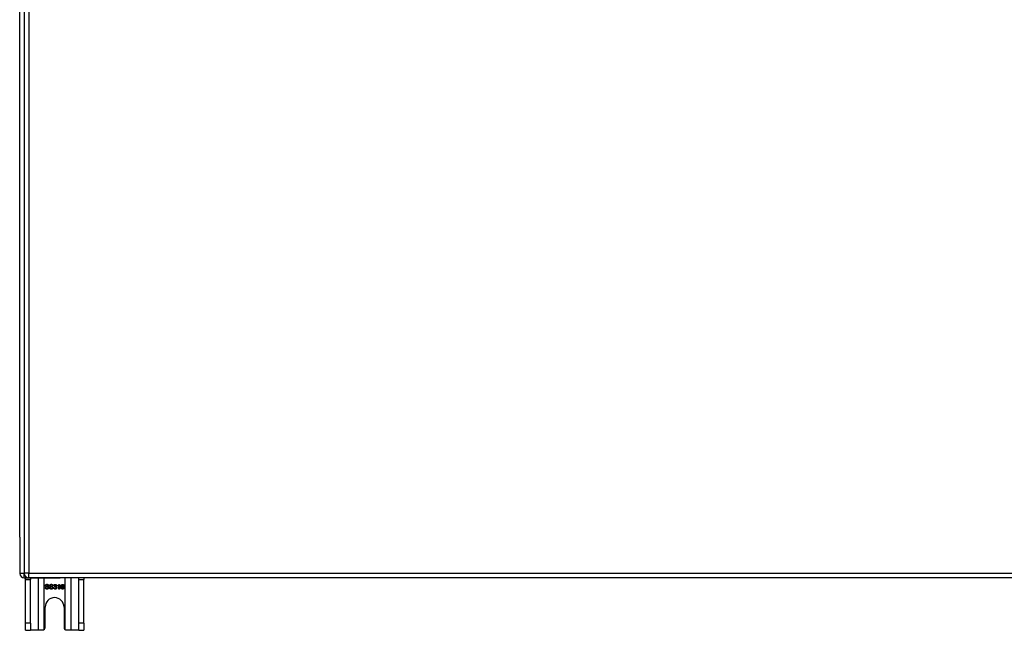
# Model space of a CAD drawing. Header units: inches. Extents: x 27 to 746, y 82 to 339.
# Tile 84 of 193: x 238 to 260, y 193 to 206. Entities that reach past the tile are written whole.
import ezdxf

# ---------------------------------------------------------------- set-up
doc = ezdxf.new("R2010")
doc.units = ezdxf.units.IN
doc.header["$MEASUREMENT"] = 0
doc.layers.add('Visible Edges(ANSI)', color=7, linetype='Continuous', lineweight=25)
doc.layers.add('Visible Tangent Edges(ANSI)', color=7, linetype='Continuous', lineweight=25)

msp = doc.modelspace()

# ---------------------------------------------------------------- linework, layer by layer
at = {"layer": 'Visible Edges(ANSI)'}
for p, q in [((238.498, 217.936), (238.498, 194.216)), ((238.4, 194.989), (238.4, 217.241)), ((238.4, 194.989), (238.4, 194.214)), ((238.499, 194.115), (239.266, 194.115)), ((238.525, 194.084), (238.525, 194.115)), ((238.525, 193.146), (238.525, 194.084)), ((310.202, 194.117), (238.597, 194.117)), ((238.63, 194.115), (238.63, 194.084)), ((238.63, 193.146), (238.63, 194.084)), ((239.248, 193.978), (239.256, 193.978)), ((239.256, 193.978), (239.256, 193.878)), ((310.301, 194.115), (239.266, 194.115)), ((239.67, 194.084), (239.67, 194.115)), ((239.67, 193.146), (239.67, 194.084)), ((239.775, 194.115), (239.775, 194.084)), ((239.775, 193.146), (239.775, 194.084)), ((238.947, 193.91), (238.959, 193.911)), ((239.023, 193.95), (239.011, 193.949)), ((239.04, 193.91), (239.052, 193.911)), ((239.116, 193.95), (239.104, 193.949)), ((239.133, 193.904), (239.145, 193.906)), ((239.146, 193.95), (239.134, 193.952)), ((239.157, 193.925), (239.158, 193.936)), ((239.22, 193.941), (239.22, 193.953)), ((239.244, 193.878), (239.244, 193.956)), ((239.256, 193.878), (239.244, 193.878)), ((239.352, 193.953), (239.339, 193.952)), ((238.947, 193.052), (238.947, 193.49)), ((239.353, 193.49), (239.353, 193.052)), ((238.525, 192.99), (238.525, 193.146)), ((238.63, 193.146), (238.63, 192.99)), ((239.67, 192.99), (239.67, 193.146)), ((239.775, 193.146), (239.775, 192.99)), ((238.525, 192.99), (238.63, 192.99)), ((238.794, 192.99), (238.63, 192.99)), ((238.885, 192.99), (238.794, 192.99)), ((239.506, 192.99), (239.415, 192.99)), ((239.67, 192.99), (239.506, 192.99)), ((239.67, 192.99), (239.775, 192.99))]:
    msp.add_line(p, q, dxfattribs=at)
at = {"layer": 'Visible Edges(ANSI)', "flags": 128}
for points in [[(238.95, 193.952), (238.95, 193.954), (238.951, 193.956), (238.951, 193.957), (238.951, 193.959), (238.952, 193.961), (238.953, 193.963), (238.954, 193.964), (238.955, 193.966), (238.956, 193.968), (238.957, 193.969), (238.958, 193.971), (238.96, 193.972), (238.961, 193.973), (238.963, 193.974), (238.965, 193.975), (238.967, 193.976), (238.969, 193.977), (238.971, 193.978), (238.974, 193.978), (238.976, 193.979), (238.978, 193.979), (238.981, 193.979), (238.983, 193.979), (238.986, 193.979)], [(238.986, 193.968), (238.984, 193.968), (238.982, 193.968), (238.98, 193.968), (238.979, 193.967), (238.977, 193.967), (238.976, 193.967), (238.974, 193.966), (238.973, 193.966), (238.972, 193.965), (238.971, 193.965), (238.969, 193.964), (238.969, 193.963), (238.968, 193.963), (238.967, 193.962), (238.966, 193.961), (238.965, 193.96), (238.965, 193.959), (238.964, 193.959), (238.964, 193.958), (238.964, 193.957), (238.963, 193.956), (238.963, 193.955), (238.963, 193.954), (238.963, 193.953)], [(238.986, 193.979), (238.988, 193.979), (238.991, 193.979), (238.994, 193.979), (238.996, 193.979), (238.998, 193.978), (239.001, 193.977), (239.003, 193.977), (239.005, 193.976), (239.007, 193.975), (239.009, 193.974), (239.011, 193.973), (239.013, 193.971), (239.014, 193.97), (239.016, 193.969), (239.017, 193.967), (239.018, 193.965), (239.019, 193.964), (239.02, 193.962), (239.021, 193.96), (239.022, 193.958), (239.022, 193.956), (239.023, 193.954), (239.023, 193.952), (239.023, 193.95)], [(239.011, 193.949), (239.01, 193.95), (239.01, 193.952), (239.01, 193.953), (239.009, 193.954), (239.009, 193.956), (239.008, 193.957), (239.008, 193.958), (239.007, 193.959), (239.006, 193.96), (239.005, 193.961), (239.005, 193.962), (239.004, 193.963), (239.003, 193.964), (239.001, 193.964), (239, 193.965), (238.999, 193.966), (238.998, 193.966), (238.996, 193.967), (238.995, 193.967), (238.993, 193.967), (238.992, 193.968), (238.99, 193.968), (238.988, 193.968), (238.986, 193.968)], [(239.043, 193.952), (239.044, 193.954), (239.044, 193.956), (239.044, 193.957), (239.045, 193.959), (239.045, 193.961), (239.046, 193.963), (239.047, 193.964), (239.048, 193.966), (239.049, 193.968), (239.05, 193.969), (239.052, 193.971), (239.053, 193.972), (239.055, 193.973), (239.056, 193.974), (239.058, 193.975), (239.06, 193.976), (239.062, 193.977), (239.065, 193.978), (239.067, 193.978), (239.069, 193.979), (239.071, 193.979), (239.074, 193.979), (239.076, 193.979), (239.079, 193.979)], [(239.079, 193.968), (239.077, 193.968), (239.075, 193.968), (239.074, 193.968), (239.072, 193.967), (239.07, 193.967), (239.069, 193.967), (239.067, 193.966), (239.066, 193.966), (239.065, 193.965), (239.064, 193.965), (239.063, 193.964), (239.062, 193.963), (239.061, 193.963), (239.06, 193.962), (239.059, 193.961), (239.059, 193.96), (239.058, 193.959), (239.058, 193.959), (239.057, 193.958), (239.057, 193.957), (239.057, 193.956), (239.056, 193.955), (239.056, 193.954), (239.056, 193.953)], [(239.079, 193.979), (239.082, 193.979), (239.084, 193.979), (239.087, 193.979), (239.089, 193.979), (239.092, 193.978), (239.094, 193.977), (239.096, 193.977), (239.098, 193.976), (239.1, 193.975), (239.102, 193.974), (239.104, 193.973), (239.106, 193.971), (239.107, 193.97), (239.109, 193.969), (239.11, 193.967), (239.112, 193.965), (239.113, 193.964), (239.114, 193.962), (239.114, 193.96), (239.115, 193.958), (239.116, 193.956), (239.116, 193.954), (239.116, 193.952), (239.116, 193.95)], [(239.104, 193.949), (239.104, 193.95), (239.103, 193.952), (239.103, 193.953), (239.103, 193.954), (239.102, 193.956), (239.102, 193.957), (239.101, 193.958), (239.1, 193.959), (239.099, 193.96), (239.099, 193.961), (239.098, 193.962), (239.097, 193.963), (239.096, 193.964), (239.095, 193.964), (239.094, 193.965), (239.092, 193.966), (239.091, 193.966), (239.089, 193.967), (239.088, 193.967), (239.086, 193.967), (239.085, 193.968), (239.083, 193.968), (239.081, 193.968), (239.079, 193.968)], [(239.134, 193.952), (239.134, 193.954), (239.135, 193.956), (239.135, 193.958), (239.136, 193.96), (239.137, 193.962), (239.138, 193.963), (239.138, 193.965), (239.139, 193.966), (239.14, 193.968), (239.142, 193.969), (239.143, 193.97), (239.144, 193.971), (239.145, 193.972), (239.147, 193.973), (239.148, 193.974), (239.15, 193.975), (239.151, 193.976), (239.153, 193.976), (239.155, 193.977), (239.156, 193.977), (239.158, 193.978), (239.16, 193.978), (239.162, 193.978), (239.164, 193.978)], [(239.164, 193.968), (239.163, 193.968), (239.162, 193.968), (239.161, 193.968), (239.16, 193.968), (239.159, 193.967), (239.158, 193.967), (239.157, 193.966), (239.156, 193.966), (239.155, 193.966), (239.154, 193.965), (239.153, 193.964), (239.152, 193.964), (239.151, 193.963), (239.151, 193.962), (239.15, 193.961), (239.149, 193.96), (239.149, 193.959), (239.148, 193.958), (239.148, 193.957), (239.147, 193.956), (239.147, 193.954), (239.147, 193.953), (239.146, 193.951), (239.146, 193.95)], [(239.164, 193.978), (239.166, 193.978), (239.168, 193.978), (239.17, 193.978), (239.172, 193.977), (239.174, 193.977), (239.175, 193.976), (239.177, 193.975), (239.179, 193.975), (239.181, 193.974), (239.182, 193.973), (239.184, 193.972), (239.185, 193.97), (239.186, 193.969), (239.187, 193.968), (239.189, 193.966), (239.19, 193.965), (239.19, 193.963), (239.191, 193.962), (239.192, 193.96), (239.192, 193.959), (239.193, 193.957), (239.193, 193.956), (239.193, 193.954), (239.193, 193.952)], [(239.181, 193.952), (239.18, 193.954), (239.18, 193.955), (239.18, 193.956), (239.18, 193.957), (239.18, 193.958), (239.179, 193.959), (239.179, 193.96), (239.178, 193.96), (239.178, 193.961), (239.177, 193.962), (239.177, 193.963), (239.176, 193.964), (239.175, 193.964), (239.174, 193.965), (239.173, 193.966), (239.173, 193.966), (239.172, 193.967), (239.171, 193.967), (239.17, 193.967), (239.169, 193.968), (239.168, 193.968), (239.166, 193.968), (239.165, 193.968), (239.164, 193.968)], [(239.22, 193.953), (239.221, 193.954), (239.223, 193.955), (239.225, 193.956), (239.226, 193.956), (239.228, 193.957), (239.229, 193.958), (239.231, 193.959), (239.232, 193.96), (239.234, 193.961), (239.235, 193.962), (239.236, 193.964), (239.238, 193.965), (239.239, 193.966), (239.24, 193.967), (239.241, 193.968), (239.242, 193.969), (239.243, 193.97), (239.244, 193.972), (239.245, 193.973), (239.246, 193.974), (239.247, 193.975), (239.247, 193.976), (239.248, 193.977), (239.248, 193.978)], [(239.287, 193.925), (239.287, 193.927), (239.287, 193.929), (239.287, 193.932), (239.288, 193.934), (239.288, 193.936), (239.288, 193.938), (239.288, 193.94), (239.288, 193.942), (239.289, 193.944), (239.289, 193.946), (239.29, 193.948), (239.29, 193.95), (239.29, 193.951), (239.291, 193.953), (239.291, 193.955), (239.292, 193.956), (239.293, 193.958), (239.293, 193.959), (239.294, 193.96), (239.295, 193.962), (239.296, 193.963), (239.296, 193.964), (239.297, 193.966), (239.298, 193.967)], [(239.298, 193.967), (239.299, 193.968), (239.3, 193.968), (239.3, 193.969), (239.301, 193.97), (239.302, 193.971), (239.303, 193.972), (239.304, 193.972), (239.305, 193.973), (239.306, 193.974), (239.307, 193.974), (239.308, 193.975), (239.309, 193.975), (239.31, 193.976), (239.311, 193.976), (239.312, 193.976), (239.313, 193.977), (239.315, 193.977), (239.316, 193.977), (239.317, 193.978), (239.318, 193.978), (239.319, 193.978), (239.321, 193.978), (239.322, 193.978), (239.323, 193.978)], [(239.312, 193.965), (239.311, 193.964), (239.31, 193.963), (239.309, 193.962), (239.309, 193.962), (239.308, 193.961), (239.307, 193.96), (239.306, 193.959), (239.306, 193.957), (239.305, 193.956), (239.304, 193.955), (239.304, 193.954), (239.303, 193.952), (239.302, 193.951), (239.302, 193.949), (239.302, 193.948), (239.301, 193.946), (239.301, 193.944), (239.3, 193.943), (239.3, 193.941), (239.3, 193.938), (239.3, 193.936), (239.3, 193.934), (239.3, 193.932), (239.299, 193.929)], [(239.322, 193.968), (239.322, 193.968), (239.321, 193.968), (239.321, 193.968), (239.321, 193.968), (239.32, 193.968), (239.32, 193.968), (239.319, 193.968), (239.319, 193.968), (239.318, 193.968), (239.318, 193.967), (239.317, 193.967), (239.317, 193.967), (239.317, 193.967), (239.316, 193.967), (239.316, 193.967), (239.315, 193.967), (239.315, 193.966), (239.314, 193.966), (239.314, 193.966), (239.314, 193.966), (239.313, 193.966), (239.313, 193.965), (239.313, 193.965), (239.312, 193.965)], [(239.335, 193.963), (239.334, 193.963), (239.334, 193.964), (239.333, 193.964), (239.333, 193.964), (239.333, 193.965), (239.332, 193.965), (239.332, 193.965), (239.331, 193.966), (239.331, 193.966), (239.33, 193.966), (239.33, 193.966), (239.329, 193.967), (239.329, 193.967), (239.328, 193.967), (239.328, 193.967), (239.327, 193.967), (239.327, 193.968), (239.326, 193.968), (239.325, 193.968), (239.325, 193.968), (239.324, 193.968), (239.324, 193.968), (239.323, 193.968), (239.322, 193.968)], [(239.323, 193.978), (239.325, 193.978), (239.327, 193.978), (239.329, 193.978), (239.331, 193.977), (239.332, 193.977), (239.334, 193.976), (239.336, 193.976), (239.337, 193.975), (239.339, 193.974), (239.34, 193.973), (239.341, 193.973), (239.343, 193.971), (239.344, 193.97), (239.345, 193.969), (239.346, 193.968), (239.347, 193.966), (239.348, 193.965), (239.349, 193.964), (239.349, 193.962), (239.35, 193.96), (239.35, 193.959), (239.351, 193.957), (239.351, 193.955), (239.352, 193.953)], [(239.339, 193.952), (239.339, 193.953), (239.339, 193.953), (239.339, 193.954), (239.339, 193.954), (239.339, 193.955), (239.339, 193.956), (239.338, 193.956), (239.338, 193.957), (239.338, 193.957), (239.338, 193.958), (239.338, 193.958), (239.337, 193.958), (239.337, 193.959), (239.337, 193.959), (239.337, 193.96), (239.337, 193.96), (239.336, 193.96), (239.336, 193.961), (239.336, 193.961), (239.336, 193.962), (239.336, 193.962), (239.335, 193.962), (239.335, 193.962), (239.335, 193.963)], [(238.989, 193.876), (238.986, 193.876), (238.983, 193.876), (238.98, 193.877), (238.977, 193.877), (238.974, 193.878), (238.971, 193.878), (238.969, 193.879), (238.966, 193.88), (238.964, 193.881), (238.962, 193.882), (238.96, 193.884), (238.958, 193.885), (238.957, 193.887), (238.955, 193.888), (238.953, 193.89), (238.952, 193.892), (238.951, 193.894), (238.95, 193.896), (238.949, 193.898), (238.948, 193.9), (238.947, 193.903), (238.947, 193.905), (238.947, 193.907), (238.947, 193.91)], [(238.964, 193.93), (238.963, 193.931), (238.962, 193.931), (238.961, 193.932), (238.96, 193.933), (238.959, 193.934), (238.958, 193.934), (238.957, 193.935), (238.957, 193.936), (238.956, 193.937), (238.955, 193.938), (238.954, 193.939), (238.954, 193.939), (238.953, 193.94), (238.953, 193.941), (238.952, 193.942), (238.952, 193.943), (238.951, 193.944), (238.951, 193.945), (238.951, 193.946), (238.951, 193.947), (238.95, 193.949), (238.95, 193.95), (238.95, 193.951), (238.95, 193.952)], [(238.959, 193.911), (238.959, 193.909), (238.96, 193.907), (238.96, 193.906), (238.961, 193.904), (238.961, 193.903), (238.962, 193.901), (238.962, 193.9), (238.963, 193.899), (238.964, 193.897), (238.965, 193.896), (238.966, 193.895), (238.967, 193.894), (238.969, 193.893), (238.97, 193.892), (238.972, 193.892), (238.973, 193.891), (238.975, 193.89), (238.977, 193.89), (238.979, 193.889), (238.98, 193.889), (238.982, 193.888), (238.984, 193.888), (238.986, 193.888), (238.989, 193.888)], [(238.963, 193.953), (238.963, 193.952), (238.963, 193.952), (238.963, 193.951), (238.963, 193.951), (238.963, 193.951), (238.963, 193.95), (238.963, 193.95), (238.963, 193.949), (238.964, 193.949), (238.964, 193.949), (238.964, 193.948), (238.964, 193.948), (238.964, 193.947), (238.964, 193.947), (238.965, 193.947), (238.965, 193.946), (238.965, 193.946), (238.965, 193.946), (238.965, 193.945), (238.966, 193.945), (238.966, 193.945), (238.966, 193.944), (238.967, 193.944), (238.967, 193.944)], [(239.002, 193.919), (239.001, 193.919), (239, 193.92), (238.999, 193.92), (238.998, 193.92), (238.997, 193.921), (238.995, 193.921), (238.994, 193.921), (238.992, 193.922), (238.99, 193.922), (238.988, 193.923), (238.986, 193.923), (238.984, 193.924), (238.982, 193.924), (238.979, 193.925), (238.977, 193.925), (238.976, 193.926), (238.974, 193.927), (238.972, 193.927), (238.971, 193.928), (238.969, 193.928), (238.968, 193.929), (238.967, 193.929), (238.965, 193.93), (238.964, 193.93)], [(238.967, 193.944), (238.968, 193.943), (238.969, 193.943), (238.97, 193.942), (238.971, 193.942), (238.972, 193.941), (238.974, 193.94), (238.976, 193.94), (238.978, 193.939), (238.98, 193.939), (238.982, 193.938), (238.984, 193.937), (238.987, 193.937), (238.99, 193.936), (238.992, 193.936), (238.994, 193.935), (238.997, 193.934), (238.999, 193.934), (239.001, 193.933), (239.002, 193.933), (239.004, 193.932), (239.006, 193.932), (239.007, 193.931), (239.008, 193.931), (239.009, 193.93)], [(239.026, 193.906), (239.026, 193.904), (239.026, 193.902), (239.026, 193.9), (239.025, 193.898), (239.024, 193.896), (239.024, 193.895), (239.023, 193.893), (239.022, 193.891), (239.02, 193.889), (239.019, 193.888), (239.018, 193.886), (239.016, 193.885), (239.014, 193.883), (239.012, 193.882), (239.011, 193.881), (239.008, 193.88), (239.006, 193.879), (239.004, 193.878), (239.002, 193.878), (238.999, 193.877), (238.997, 193.877), (238.994, 193.876), (238.992, 193.876), (238.989, 193.876)], [(238.989, 193.888), (238.99, 193.888), (238.992, 193.888), (238.994, 193.888), (238.996, 193.888), (238.997, 193.889), (238.999, 193.889), (239, 193.89), (239.002, 193.89), (239.003, 193.891), (239.005, 193.891), (239.006, 193.892), (239.007, 193.893), (239.008, 193.894), (239.009, 193.894), (239.01, 193.895), (239.011, 193.896), (239.011, 193.897), (239.012, 193.898), (239.012, 193.899), (239.013, 193.9), (239.013, 193.901), (239.013, 193.903), (239.013, 193.904), (239.013, 193.905)], [(239.013, 193.905), (239.013, 193.906), (239.013, 193.906), (239.013, 193.907), (239.013, 193.908), (239.013, 193.909), (239.013, 193.909), (239.013, 193.91), (239.012, 193.911), (239.012, 193.911), (239.012, 193.912), (239.011, 193.912), (239.011, 193.913), (239.01, 193.914), (239.01, 193.914), (239.009, 193.915), (239.009, 193.915), (239.008, 193.916), (239.007, 193.916), (239.006, 193.917), (239.006, 193.917), (239.005, 193.918), (239.004, 193.918), (239.003, 193.919), (239.002, 193.919)], [(239.009, 193.93), (239.011, 193.93), (239.012, 193.929), (239.013, 193.928), (239.014, 193.927), (239.016, 193.927), (239.017, 193.926), (239.018, 193.925), (239.019, 193.924), (239.02, 193.923), (239.021, 193.922), (239.021, 193.921), (239.022, 193.92), (239.023, 193.919), (239.023, 193.918), (239.024, 193.917), (239.024, 193.916), (239.025, 193.915), (239.025, 193.914), (239.025, 193.912), (239.026, 193.911), (239.026, 193.91), (239.026, 193.909), (239.026, 193.907), (239.026, 193.906)], [(239.082, 193.876), (239.079, 193.876), (239.076, 193.876), (239.073, 193.877), (239.07, 193.877), (239.067, 193.878), (239.064, 193.878), (239.062, 193.879), (239.06, 193.88), (239.057, 193.881), (239.055, 193.882), (239.053, 193.884), (239.051, 193.885), (239.05, 193.887), (239.048, 193.888), (239.047, 193.89), (239.045, 193.892), (239.044, 193.894), (239.043, 193.896), (239.042, 193.898), (239.041, 193.9), (239.041, 193.903), (239.04, 193.905), (239.04, 193.907), (239.04, 193.91)], [(239.058, 193.93), (239.056, 193.931), (239.055, 193.931), (239.054, 193.932), (239.053, 193.933), (239.052, 193.934), (239.051, 193.934), (239.051, 193.935), (239.05, 193.936), (239.049, 193.937), (239.048, 193.938), (239.048, 193.939), (239.047, 193.939), (239.046, 193.94), (239.046, 193.941), (239.045, 193.942), (239.045, 193.943), (239.045, 193.944), (239.044, 193.945), (239.044, 193.946), (239.044, 193.947), (239.044, 193.949), (239.044, 193.95), (239.043, 193.951), (239.043, 193.952)], [(239.052, 193.911), (239.053, 193.909), (239.053, 193.907), (239.053, 193.906), (239.054, 193.904), (239.054, 193.903), (239.055, 193.901), (239.056, 193.9), (239.056, 193.899), (239.057, 193.897), (239.058, 193.896), (239.059, 193.895), (239.061, 193.894), (239.062, 193.893), (239.063, 193.892), (239.065, 193.892), (239.066, 193.891), (239.068, 193.89), (239.07, 193.89), (239.072, 193.889), (239.074, 193.889), (239.076, 193.888), (239.078, 193.888), (239.08, 193.888), (239.082, 193.888)], [(239.056, 193.953), (239.056, 193.952), (239.056, 193.952), (239.056, 193.951), (239.056, 193.951), (239.056, 193.951), (239.056, 193.95), (239.057, 193.95), (239.057, 193.949), (239.057, 193.949), (239.057, 193.949), (239.057, 193.948), (239.057, 193.948), (239.057, 193.947), (239.058, 193.947), (239.058, 193.947), (239.058, 193.946), (239.058, 193.946), (239.058, 193.946), (239.059, 193.945), (239.059, 193.945), (239.059, 193.945), (239.059, 193.944), (239.06, 193.944), (239.06, 193.944)], [(239.095, 193.919), (239.094, 193.919), (239.093, 193.92), (239.092, 193.92), (239.091, 193.92), (239.09, 193.921), (239.088, 193.921), (239.087, 193.921), (239.085, 193.922), (239.083, 193.922), (239.081, 193.923), (239.079, 193.923), (239.077, 193.924), (239.075, 193.924), (239.073, 193.925), (239.071, 193.925), (239.069, 193.926), (239.067, 193.927), (239.065, 193.927), (239.064, 193.928), (239.062, 193.928), (239.061, 193.929), (239.06, 193.929), (239.059, 193.93), (239.058, 193.93)], [(239.06, 193.944), (239.061, 193.943), (239.062, 193.943), (239.063, 193.942), (239.064, 193.942), (239.065, 193.941), (239.067, 193.94), (239.069, 193.94), (239.071, 193.939), (239.073, 193.939), (239.075, 193.938), (239.078, 193.937), (239.08, 193.937), (239.083, 193.936), (239.085, 193.936), (239.088, 193.935), (239.09, 193.934), (239.092, 193.934), (239.094, 193.933), (239.096, 193.933), (239.097, 193.932), (239.099, 193.932), (239.1, 193.931), (239.101, 193.931), (239.102, 193.93)], [(239.119, 193.906), (239.119, 193.904), (239.119, 193.902), (239.119, 193.9), (239.118, 193.898), (239.118, 193.896), (239.117, 193.895), (239.116, 193.893), (239.115, 193.891), (239.114, 193.889), (239.112, 193.888), (239.111, 193.886), (239.109, 193.885), (239.108, 193.883), (239.106, 193.882), (239.104, 193.881), (239.102, 193.88), (239.099, 193.879), (239.097, 193.878), (239.095, 193.878), (239.093, 193.877), (239.09, 193.877), (239.088, 193.876), (239.085, 193.876), (239.082, 193.876)], [(239.082, 193.888), (239.084, 193.888), (239.085, 193.888), (239.087, 193.888), (239.089, 193.888), (239.091, 193.889), (239.092, 193.889), (239.094, 193.89), (239.095, 193.89), (239.097, 193.891), (239.098, 193.891), (239.099, 193.892), (239.1, 193.893), (239.101, 193.894), (239.102, 193.894), (239.103, 193.895), (239.104, 193.896), (239.105, 193.897), (239.105, 193.898), (239.106, 193.899), (239.106, 193.9), (239.106, 193.901), (239.106, 193.903), (239.107, 193.904), (239.107, 193.905)], [(239.107, 193.905), (239.107, 193.906), (239.107, 193.906), (239.106, 193.907), (239.106, 193.908), (239.106, 193.909), (239.106, 193.909), (239.106, 193.91), (239.105, 193.911), (239.105, 193.911), (239.105, 193.912), (239.104, 193.912), (239.104, 193.913), (239.103, 193.914), (239.103, 193.914), (239.102, 193.915), (239.102, 193.915), (239.101, 193.916), (239.1, 193.916), (239.1, 193.917), (239.099, 193.917), (239.098, 193.918), (239.097, 193.918), (239.096, 193.919), (239.095, 193.919)], [(239.102, 193.93), (239.104, 193.93), (239.105, 193.929), (239.106, 193.928), (239.108, 193.927), (239.109, 193.927), (239.11, 193.926), (239.111, 193.925), (239.112, 193.924), (239.113, 193.923), (239.114, 193.922), (239.115, 193.921), (239.115, 193.92), (239.116, 193.919), (239.117, 193.918), (239.117, 193.917), (239.118, 193.916), (239.118, 193.915), (239.118, 193.914), (239.119, 193.912), (239.119, 193.911), (239.119, 193.91), (239.119, 193.909), (239.119, 193.907), (239.119, 193.906)], [(239.164, 193.876), (239.162, 193.876), (239.16, 193.876), (239.158, 193.877), (239.156, 193.877), (239.154, 193.877), (239.152, 193.878), (239.151, 193.879), (239.149, 193.88), (239.147, 193.88), (239.146, 193.881), (239.144, 193.883), (239.142, 193.884), (239.141, 193.885), (239.14, 193.887), (239.139, 193.888), (239.138, 193.89), (239.137, 193.891), (239.136, 193.893), (239.135, 193.895), (239.134, 193.896), (239.134, 193.898), (239.133, 193.9), (239.133, 193.902), (239.133, 193.904)], [(239.145, 193.906), (239.145, 193.904), (239.146, 193.903), (239.146, 193.901), (239.147, 193.9), (239.147, 193.898), (239.148, 193.897), (239.148, 193.896), (239.149, 193.895), (239.15, 193.893), (239.15, 193.892), (239.151, 193.892), (239.152, 193.891), (239.153, 193.89), (239.154, 193.889), (239.155, 193.889), (239.156, 193.888), (239.157, 193.888), (239.158, 193.887), (239.159, 193.887), (239.16, 193.887), (239.161, 193.886), (239.162, 193.886), (239.163, 193.886), (239.164, 193.886)], [(239.165, 193.926), (239.165, 193.926), (239.165, 193.926), (239.165, 193.926), (239.164, 193.926), (239.164, 193.926), (239.164, 193.926), (239.163, 193.926), (239.163, 193.926), (239.163, 193.926), (239.162, 193.926), (239.162, 193.926), (239.162, 193.926), (239.161, 193.926), (239.161, 193.926), (239.16, 193.926), (239.16, 193.926), (239.16, 193.926), (239.159, 193.926), (239.159, 193.926), (239.158, 193.926), (239.158, 193.925), (239.158, 193.925), (239.157, 193.925), (239.157, 193.925)], [(239.158, 193.936), (239.158, 193.936), (239.158, 193.936), (239.158, 193.936), (239.159, 193.936), (239.159, 193.936), (239.159, 193.936), (239.159, 193.936), (239.159, 193.936), (239.159, 193.936), (239.159, 193.936), (239.159, 193.936), (239.159, 193.936), (239.159, 193.936), (239.159, 193.936), (239.159, 193.936), (239.16, 193.936), (239.16, 193.936), (239.16, 193.936), (239.16, 193.936), (239.16, 193.936), (239.16, 193.936), (239.16, 193.936), (239.16, 193.936), (239.16, 193.936)], [(239.16, 193.936), (239.161, 193.936), (239.163, 193.936), (239.164, 193.936), (239.165, 193.936), (239.166, 193.936), (239.168, 193.937), (239.169, 193.937), (239.17, 193.938), (239.171, 193.938), (239.172, 193.939), (239.173, 193.939), (239.174, 193.94), (239.175, 193.941), (239.176, 193.941), (239.177, 193.942), (239.178, 193.943), (239.178, 193.944), (239.179, 193.945), (239.179, 193.946), (239.18, 193.947), (239.18, 193.948), (239.18, 193.95), (239.18, 193.951), (239.181, 193.952)], [(239.198, 193.907), (239.198, 193.905), (239.198, 193.903), (239.197, 193.901), (239.197, 193.899), (239.196, 193.897), (239.196, 193.895), (239.195, 193.893), (239.194, 193.892), (239.193, 193.89), (239.191, 193.888), (239.19, 193.887), (239.188, 193.885), (239.187, 193.884), (239.185, 193.882), (239.183, 193.881), (239.182, 193.88), (239.18, 193.879), (239.178, 193.878), (239.176, 193.878), (239.174, 193.877), (239.171, 193.877), (239.169, 193.876), (239.167, 193.876), (239.164, 193.876)], [(239.164, 193.886), (239.166, 193.886), (239.167, 193.886), (239.169, 193.887), (239.17, 193.887), (239.171, 193.887), (239.172, 193.888), (239.174, 193.888), (239.175, 193.889), (239.176, 193.89), (239.177, 193.89), (239.178, 193.891), (239.179, 193.892), (239.18, 193.893), (239.181, 193.894), (239.182, 193.895), (239.182, 193.897), (239.183, 193.898), (239.184, 193.899), (239.184, 193.9), (239.184, 193.901), (239.185, 193.903), (239.185, 193.904), (239.185, 193.906), (239.185, 193.907)], [(239.185, 193.907), (239.185, 193.908), (239.185, 193.91), (239.185, 193.911), (239.184, 193.912), (239.184, 193.914), (239.184, 193.915), (239.183, 193.916), (239.183, 193.917), (239.182, 193.918), (239.181, 193.919), (239.18, 193.92), (239.179, 193.921), (239.179, 193.922), (239.178, 193.923), (239.177, 193.923), (239.175, 193.924), (239.174, 193.925), (239.173, 193.925), (239.172, 193.926), (239.171, 193.926), (239.17, 193.926), (239.168, 193.926), (239.167, 193.926), (239.165, 193.926)], [(239.193, 193.952), (239.193, 193.951), (239.193, 193.95), (239.193, 193.949), (239.193, 193.948), (239.193, 193.947), (239.192, 193.946), (239.192, 193.945), (239.192, 193.944), (239.191, 193.943), (239.191, 193.942), (239.19, 193.941), (239.19, 193.94), (239.189, 193.939), (239.188, 193.939), (239.188, 193.938), (239.187, 193.937), (239.186, 193.936), (239.185, 193.936), (239.185, 193.935), (239.184, 193.934), (239.183, 193.934), (239.182, 193.933), (239.18, 193.932), (239.179, 193.932)], [(239.179, 193.932), (239.181, 193.932), (239.182, 193.931), (239.184, 193.931), (239.185, 193.93), (239.186, 193.929), (239.187, 193.929), (239.188, 193.928), (239.189, 193.927), (239.19, 193.926), (239.191, 193.925), (239.192, 193.924), (239.193, 193.923), (239.194, 193.922), (239.195, 193.921), (239.195, 193.92), (239.196, 193.919), (239.196, 193.917), (239.197, 193.916), (239.197, 193.915), (239.198, 193.913), (239.198, 193.912), (239.198, 193.91), (239.198, 193.909), (239.198, 193.907)], [(239.244, 193.956), (239.243, 193.955), (239.243, 193.955), (239.242, 193.954), (239.241, 193.953), (239.24, 193.952), (239.239, 193.952), (239.238, 193.951), (239.237, 193.95), (239.236, 193.95), (239.235, 193.949), (239.234, 193.948), (239.232, 193.947), (239.231, 193.947), (239.23, 193.946), (239.229, 193.946), (239.228, 193.945), (239.227, 193.944), (239.226, 193.944), (239.225, 193.943), (239.224, 193.943), (239.222, 193.942), (239.221, 193.942), (239.221, 193.941), (239.22, 193.941)], [(239.322, 193.876), (239.32, 193.876), (239.317, 193.876), (239.315, 193.877), (239.312, 193.877), (239.31, 193.878), (239.308, 193.879), (239.306, 193.88), (239.304, 193.881), (239.302, 193.882), (239.3, 193.884), (239.299, 193.886), (239.297, 193.887), (239.295, 193.889), (239.294, 193.891), (239.293, 193.894), (239.292, 193.896), (239.291, 193.899), (239.29, 193.902), (239.289, 193.905), (239.288, 193.909), (239.288, 193.912), (239.288, 193.916), (239.287, 193.92), (239.287, 193.925)], [(239.299, 193.929), (239.3, 193.93), (239.301, 193.931), (239.302, 193.932), (239.303, 193.933), (239.304, 193.934), (239.304, 193.935), (239.305, 193.936), (239.306, 193.937), (239.307, 193.937), (239.308, 193.938), (239.309, 193.939), (239.31, 193.939), (239.311, 193.94), (239.313, 193.94), (239.314, 193.941), (239.315, 193.941), (239.316, 193.941), (239.317, 193.942), (239.318, 193.942), (239.319, 193.942), (239.32, 193.942), (239.321, 193.942), (239.323, 193.943), (239.324, 193.943)], [(239.321, 193.932), (239.32, 193.932), (239.319, 193.932), (239.317, 193.931), (239.316, 193.931), (239.315, 193.931), (239.314, 193.93), (239.312, 193.93), (239.311, 193.929), (239.31, 193.928), (239.309, 193.928), (239.308, 193.927), (239.307, 193.926), (239.306, 193.925), (239.305, 193.924), (239.305, 193.923), (239.304, 193.921), (239.303, 193.92), (239.303, 193.919), (239.302, 193.918), (239.302, 193.916), (239.302, 193.915), (239.302, 193.913), (239.301, 193.912), (239.301, 193.91)], [(239.301, 193.91), (239.301, 193.909), (239.302, 193.907), (239.302, 193.905), (239.302, 193.904), (239.302, 193.902), (239.303, 193.901), (239.303, 193.899), (239.304, 193.898), (239.305, 193.897), (239.306, 193.895), (239.306, 193.894), (239.307, 193.893), (239.308, 193.892), (239.309, 193.891), (239.31, 193.89), (239.312, 193.889), (239.313, 193.888), (239.314, 193.888), (239.315, 193.887), (239.317, 193.887), (239.318, 193.887), (239.319, 193.886), (239.32, 193.886), (239.322, 193.886)], [(239.341, 193.909), (239.341, 193.911), (239.341, 193.913), (239.34, 193.914), (239.34, 193.916), (239.34, 193.917), (239.339, 193.919), (239.339, 193.92), (239.338, 193.921), (239.338, 193.923), (239.337, 193.924), (239.336, 193.925), (239.335, 193.926), (239.334, 193.927), (239.333, 193.928), (239.332, 193.928), (239.331, 193.929), (239.33, 193.93), (239.329, 193.93), (239.328, 193.931), (239.327, 193.931), (239.325, 193.931), (239.324, 193.932), (239.323, 193.932), (239.321, 193.932)], [(239.353, 193.91), (239.353, 193.908), (239.353, 193.906), (239.353, 193.903), (239.352, 193.901), (239.352, 193.899), (239.351, 193.897), (239.35, 193.895), (239.349, 193.893), (239.348, 193.891), (239.347, 193.889), (239.346, 193.887), (239.344, 193.886), (239.343, 193.884), (239.341, 193.883), (239.34, 193.881), (239.338, 193.88), (239.336, 193.879), (239.334, 193.878), (239.333, 193.878), (239.331, 193.877), (239.329, 193.877), (239.326, 193.876), (239.324, 193.876), (239.322, 193.876)], [(239.322, 193.886), (239.323, 193.886), (239.324, 193.886), (239.326, 193.886), (239.327, 193.887), (239.328, 193.887), (239.329, 193.888), (239.33, 193.888), (239.331, 193.889), (239.332, 193.89), (239.333, 193.89), (239.334, 193.891), (239.335, 193.892), (239.336, 193.893), (239.337, 193.895), (239.338, 193.896), (239.338, 193.897), (239.339, 193.898), (239.339, 193.9), (239.34, 193.901), (239.34, 193.903), (239.34, 193.904), (239.341, 193.906), (239.341, 193.908), (239.341, 193.909)], [(239.324, 193.943), (239.326, 193.943), (239.328, 193.942), (239.33, 193.942), (239.332, 193.942), (239.333, 193.941), (239.335, 193.94), (239.337, 193.94), (239.339, 193.939), (239.34, 193.937), (239.342, 193.936), (239.343, 193.935), (239.345, 193.934), (239.346, 193.932), (239.347, 193.93), (239.349, 193.929), (239.35, 193.927), (239.35, 193.925), (239.351, 193.923), (239.352, 193.921), (239.352, 193.919), (239.353, 193.917), (239.353, 193.915), (239.353, 193.913), (239.353, 193.91)], [(238.929, 193.008), (238.927, 193.007), (238.926, 193.006), (238.924, 193.004), (238.923, 193.003), (238.921, 193.002), (238.919, 193.001), (238.918, 193), (238.916, 192.998), (238.914, 192.997), (238.912, 192.997), (238.91, 192.996), (238.908, 192.995), (238.906, 192.994), (238.905, 192.993), (238.903, 192.993), (238.901, 192.992), (238.899, 192.992), (238.897, 192.991), (238.895, 192.991), (238.893, 192.991), (238.891, 192.991), (238.889, 192.99), (238.887, 192.99), (238.885, 192.99)], [(239.415, 192.99), (239.413, 192.99), (239.411, 192.99), (239.409, 192.991), (239.407, 192.991), (239.405, 192.991), (239.403, 192.991), (239.401, 192.992), (239.399, 192.992), (239.397, 192.993), (239.395, 192.993), (239.394, 192.994), (239.392, 192.995), (239.39, 192.996), (239.388, 192.997), (239.386, 192.997), (239.384, 192.998), (239.382, 193), (239.381, 193.001), (239.379, 193.002), (239.377, 193.003), (239.376, 193.004), (239.374, 193.006), (239.373, 193.007), (239.371, 193.008)]]:
    msp.add_lwpolyline(points, dxfattribs=at)
at = {"layer": 'Visible Edges(ANSI)'}
for centre, radius, start, end in [((238.499, 194.214), 0.099, 180, 270), ((238.597, 194.216), 0.099, 180, 270), ((239.15, 193.49), 0.203, 0, 180), ((238.885, 193.052), 0.062, 314.9335, 0), ((239.415, 193.052), 0.062, 180, 225.0665)]:
    msp.add_arc(centre, radius, start, end, dxfattribs=at)
at = {"layer": 'Visible Tangent Edges(ANSI)'}
for p, q in [((238.597, 217.936), (238.597, 194.216)), ((238.499, 194.214), (238.4, 194.214)), ((238.597, 194.216), (238.498, 194.216)), ((238.499, 194.115), (238.499, 194.206)), ((238.597, 194.117), (238.597, 194.216)), ((238.597, 194.216), (310.202, 194.216)), ((238.525, 194.084), (238.63, 194.084)), ((238.794, 194.115), (238.794, 192.99)), ((238.929, 193.008), (238.929, 194.115)), ((239.371, 194.115), (239.371, 193.008)), ((239.506, 192.99), (239.506, 194.115)), ((239.67, 194.084), (239.775, 194.084)), ((238.63, 193.146), (238.525, 193.146)), ((239.775, 193.146), (239.67, 193.146))]:
    msp.add_line(p, q, dxfattribs=at)

doc.saveas('drawing.dxf')
